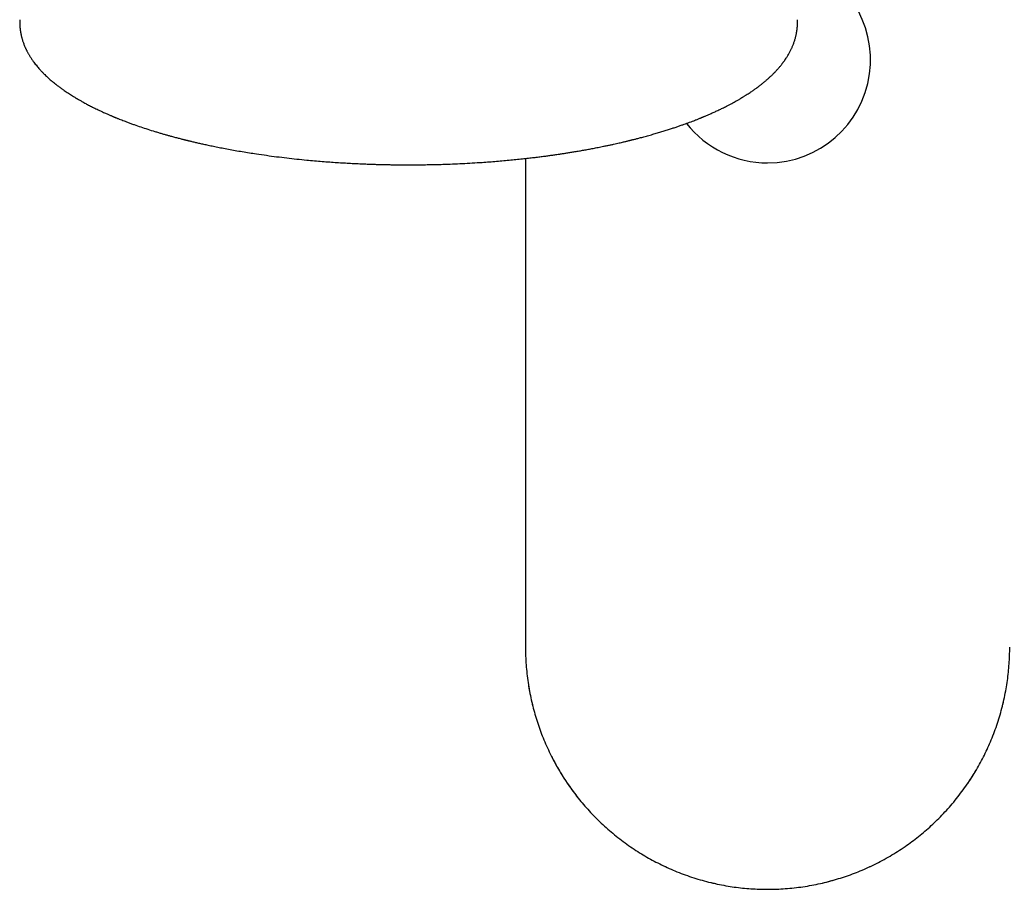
# Model space of a CAD drawing. Header units: millimetres. Extents: x 8 to 1233, y 12 to 1462.
# Tile 2 of 131: x 417 to 506, y 181 to 259. Entities that reach past the tile are written whole.
import ezdxf

# ---------------------------------------------------------------- set-up
doc = ezdxf.new("R2010")
doc.units = ezdxf.units.MM

msp = doc.modelspace()

# ---------------------------------------------------------------- linework, layer by layer
at = {"color": 7, "linetype": 'Continuous', "lineweight": 30}
for p, q in [((462.795, 246.846), (462.795, 202.949)), ((463.074, 199.474), (463.14, 199.09)), ((463.14, 199.09), (463.152, 199.031)), ((503.251, 191.85), (503.296, 191.928)), ((475.309, 183.257), (475.347, 183.24)), ((475.347, 183.24), (475.419, 183.208)), ((493.687, 183.216), (493.743, 183.24)), ((493.743, 183.24), (493.781, 183.257))]:
    msp.add_line(p, q, dxfattribs=at)
for start, end in [(270, 74.30769), (218.05799, 270)]:
    msp.add_arc((484.545, 255.699), 9.25, start, end, dxfattribs=at)
for points, knots in [([(417.366, 259.311), (417.365, 259.277), (417.364, 259.209), (417.364, 259.123), (417.365, 259.054), (417.366, 258.992), (417.368, 258.935), (417.37, 258.877), (417.373, 258.814), (417.378, 258.746), (417.383, 258.677), (417.388, 258.611), (417.395, 258.544), (417.402, 258.477), (417.411, 258.406), (417.421, 258.335), (417.431, 258.27), (417.439, 258.216), (417.447, 258.169), (417.456, 258.122), (417.466, 258.069), (417.478, 258.007), (417.492, 257.94), (417.511, 257.854), (417.535, 257.756), (417.562, 257.651), (417.594, 257.541), (417.63, 257.421), (417.675, 257.287), (417.724, 257.149), (417.779, 257.007), (417.832, 256.88), (417.879, 256.773), (417.918, 256.69), (417.956, 256.61), (417.997, 256.528), (418.043, 256.438), (418.095, 256.34), (418.151, 256.24), (418.204, 256.147), (418.254, 256.064), (418.303, 255.985), (418.361, 255.894), (418.429, 255.79), (418.507, 255.676), (418.598, 255.548), (418.705, 255.403), (418.83, 255.243), (418.961, 255.083), (419.078, 254.947), (419.178, 254.834), (419.259, 254.745), (419.339, 254.66), (419.423, 254.572), (419.517, 254.476), (419.631, 254.364), (419.761, 254.239), (419.903, 254.108), (420.044, 253.981), (420.162, 253.878), (420.253, 253.801), (420.317, 253.747), (420.374, 253.7), (420.424, 253.659), (420.468, 253.623), (420.512, 253.588), (420.559, 253.55), (420.621, 253.501), (420.698, 253.441), (420.794, 253.367), (420.903, 253.285), (421.021, 253.198), (421.171, 253.089), (421.346, 252.966), (421.543, 252.831), (421.732, 252.706), (421.917, 252.586), (422.068, 252.491), (422.185, 252.418), (422.266, 252.369), (422.344, 252.321), (422.415, 252.279), (422.473, 252.244), (422.517, 252.218), (422.558, 252.194), (422.608, 252.165), (422.679, 252.124), (422.771, 252.071), (422.892, 252.002), (423.039, 251.92), (423.207, 251.828), (423.379, 251.736), (423.555, 251.643), (423.734, 251.551), (423.986, 251.423), (424.317, 251.261), (424.647, 251.105), (424.898, 250.99), (425.059, 250.918), (425.209, 250.851), (425.344, 250.792), (425.464, 250.74), (425.569, 250.695), (425.657, 250.658), (425.724, 250.63), (425.77, 250.61), (425.801, 250.597), (425.826, 250.587), (425.852, 250.576), (425.888, 250.561), (425.944, 250.538), (426.02, 250.507), (426.111, 250.47), (426.211, 250.429), (426.349, 250.374), (426.529, 250.303), (426.771, 250.209), (427.043, 250.106), (427.343, 249.995), (427.743, 249.851), (428.247, 249.677), (428.865, 249.472), (429.394, 249.307), (429.819, 249.178), (430.126, 249.087), (430.424, 249.001), (430.71, 248.92), (430.959, 248.852), (431.173, 248.794), (431.353, 248.745), (431.527, 248.7), (431.693, 248.656), (431.852, 248.615), (432, 248.577), (432.124, 248.546), (432.219, 248.523), (432.285, 248.506), (432.337, 248.493), (432.385, 248.481), (432.438, 248.468), (432.505, 248.452), (432.593, 248.431), (432.705, 248.404), (432.844, 248.37), (433.001, 248.333), (433.17, 248.294), (433.404, 248.24), (433.705, 248.172), (434.102, 248.084), (434.544, 247.99), (435.033, 247.889), (435.559, 247.785), (436.124, 247.678), (436.729, 247.569), (437.354, 247.461), (437.99, 247.357), (438.717, 247.245), (439.534, 247.127), (440.441, 247.006), (441.345, 246.896), (442.246, 246.796), (443.079, 246.712), (443.842, 246.642), (444.531, 246.584), (445.201, 246.532), (445.848, 246.487), (446.469, 246.448), (447.064, 246.415), (447.633, 246.386), (448.175, 246.362), (448.69, 246.341), (449.149, 246.326), (449.568, 246.313), (449.965, 246.303), (450.386, 246.294), (450.832, 246.286), (451.309, 246.28), (451.817, 246.276), (452.357, 246.275), (452.922, 246.277), (453.514, 246.282), (454.127, 246.292), (454.752, 246.305), (455.462, 246.325), (456.256, 246.354), (457.134, 246.393), (458.017, 246.441), (458.822, 246.492), (459.55, 246.544), (460.199, 246.595), (460.844, 246.65), (461.474, 246.708), (462.077, 246.768), (462.648, 246.829), (463.173, 246.888), (463.654, 246.945), (464.093, 246.999), (464.506, 247.053), (464.893, 247.105), (465.255, 247.155), (465.581, 247.202), (465.889, 247.247), (466.194, 247.293), (466.522, 247.344), (466.874, 247.401), (467.249, 247.462), (467.637, 247.529), (468.039, 247.599), (468.452, 247.674), (468.884, 247.755), (469.333, 247.843), (469.748, 247.927), (470.116, 248.003), (470.422, 248.068), (470.703, 248.129), (470.96, 248.186), (471.192, 248.239), (471.401, 248.287), (471.581, 248.329), (471.736, 248.365), (471.865, 248.396), (471.976, 248.423), (472.067, 248.445), (472.144, 248.464), (472.212, 248.481), (472.279, 248.497), (472.353, 248.516), (472.442, 248.538), (472.549, 248.565), (472.673, 248.596), (472.814, 248.632), (472.972, 248.673), (473.146, 248.719), (473.339, 248.77), (473.549, 248.827), (473.772, 248.888), (473.999, 248.951), (474.222, 249.015), (474.439, 249.077), (474.649, 249.139), (474.923, 249.221), (475.253, 249.321), (475.631, 249.44), (475.984, 249.555), (476.313, 249.664), (476.627, 249.772), (476.995, 249.901), (477.426, 250.057), (477.801, 250.198), (478.065, 250.301), (478.211, 250.358), (478.341, 250.41), (478.453, 250.455), (478.544, 250.492), (478.614, 250.521), (478.67, 250.544), (478.727, 250.567), (478.791, 250.594), (478.866, 250.625), (478.96, 250.665), (479.072, 250.713), (479.204, 250.769), (479.345, 250.831), (479.554, 250.923), (479.827, 251.047), (480.164, 251.204), (480.503, 251.368), (480.814, 251.524), (481.089, 251.666), (481.323, 251.79), (481.537, 251.907), (481.715, 252.006), (481.859, 252.088), (481.972, 252.153), (482.068, 252.21), (482.138, 252.251), (482.192, 252.283), (482.24, 252.312), (482.299, 252.347), (482.368, 252.389), (482.447, 252.438), (482.534, 252.492), (482.656, 252.569), (482.803, 252.663), (482.967, 252.771), (483.116, 252.871), (483.249, 252.963), (483.368, 253.046), (483.49, 253.133), (483.617, 253.226), (483.75, 253.325), (483.874, 253.419), (483.97, 253.494), (484.046, 253.555), (484.108, 253.604), (484.18, 253.662), (484.258, 253.727), (484.34, 253.795), (484.419, 253.862), (484.494, 253.927), (484.577, 254), (484.665, 254.079), (484.757, 254.163), (484.839, 254.24), (484.912, 254.309), (484.97, 254.366), (485.018, 254.412), (485.054, 254.449), (485.088, 254.483), (485.12, 254.515), (485.154, 254.549), (485.195, 254.592), (485.248, 254.647), (485.313, 254.716), (485.385, 254.794), (485.458, 254.875), (485.534, 254.961), (485.612, 255.052), (485.691, 255.146), (485.759, 255.23), (485.817, 255.304), (485.866, 255.367), (485.911, 255.425), (485.955, 255.485), (486.002, 255.549), (486.054, 255.62), (486.108, 255.697), (486.173, 255.793), (486.248, 255.907), (486.331, 256.039), (486.412, 256.175), (486.488, 256.309), (486.556, 256.436), (486.616, 256.554), (486.669, 256.662), (486.718, 256.767), (486.766, 256.876), (486.816, 256.995), (486.866, 257.122), (486.915, 257.258), (486.961, 257.394), (487.003, 257.531), (487.041, 257.663), (487.074, 257.793), (487.104, 257.922), (487.131, 258.05), (487.154, 258.174), (487.17, 258.272), (487.181, 258.351), (487.19, 258.414), (487.198, 258.482), (487.206, 258.552), (487.212, 258.617), (487.217, 258.672), (487.221, 258.721), (487.224, 258.774), (487.228, 258.833), (487.231, 258.896), (487.233, 258.952), (487.234, 258.995), (487.235, 259.027), (487.235, 259.06), (487.236, 259.102), (487.236, 259.158), (487.236, 259.229), (487.234, 259.282), (487.234, 259.311)], [0, 0, 0, 0, 0.001671, 0.00327, 0.004773, 0.006034, 0.007042, 0.008081, 0.009343, 0.010746, 0.012038, 0.013407, 0.014653, 0.015986, 0.017428, 0.018972, 0.020395, 0.021433, 0.022306, 0.023227, 0.024331, 0.025617, 0.027085, 0.028585, 0.0311, 0.033309, 0.035366, 0.038241, 0.0412, 0.044248, 0.047454, 0.050824, 0.052922, 0.054839, 0.056605, 0.05851, 0.060624, 0.062947, 0.065453, 0.067671, 0.069604, 0.071419, 0.073404, 0.07622, 0.079033, 0.081815, 0.085692, 0.089799, 0.093873, 0.097783, 0.100243, 0.102527, 0.10464, 0.10687, 0.109376, 0.112157, 0.115735, 0.119262, 0.12266, 0.12593, 0.127527, 0.128979, 0.130266, 0.13139, 0.13235, 0.133229, 0.134265, 0.135476, 0.137245, 0.13929, 0.141609, 0.144139, 0.146604, 0.150767, 0.154623, 0.158174, 0.161555, 0.165056, 0.166493, 0.167951, 0.169423, 0.170716, 0.171742, 0.172501, 0.173021, 0.173904, 0.175137, 0.176719, 0.178651, 0.181373, 0.184206, 0.187054, 0.189917, 0.192796, 0.195689, 0.201927, 0.208233, 0.21073, 0.213158, 0.215356, 0.21732, 0.21905, 0.220546, 0.221808, 0.222836, 0.223362, 0.223796, 0.224138, 0.22443, 0.22487, 0.225678, 0.226764, 0.22809, 0.229478, 0.230905, 0.233824, 0.236894, 0.240747, 0.244759, 0.24882, 0.256415, 0.264166, 0.272071, 0.275852, 0.279559, 0.283091, 0.286447, 0.289627, 0.29179, 0.293864, 0.295849, 0.297744, 0.299549, 0.301265, 0.302777, 0.30373, 0.304474, 0.305009, 0.305471, 0.30607, 0.30681, 0.30769, 0.309009, 0.310555, 0.312326, 0.314211, 0.316133, 0.320018, 0.324049, 0.329036, 0.33423, 0.339628, 0.345641, 0.351889, 0.358346, 0.364791, 0.37118, 0.380188, 0.389079, 0.397854, 0.406513, 0.415057, 0.421689, 0.428225, 0.434526, 0.440569, 0.446355, 0.451883, 0.457154, 0.462167, 0.466924, 0.471423, 0.474861, 0.478503, 0.482372, 0.486468, 0.490791, 0.495496, 0.500442, 0.505631, 0.511062, 0.516728, 0.522492, 0.528295, 0.536337, 0.544454, 0.552644, 0.560909, 0.566967, 0.573064, 0.579201, 0.585232, 0.590983, 0.596452, 0.60164, 0.606148, 0.610419, 0.614455, 0.618253, 0.621815, 0.625156, 0.627951, 0.630995, 0.634289, 0.637833, 0.641627, 0.64567, 0.649712, 0.653975, 0.658461, 0.66317, 0.668101, 0.671628, 0.674911, 0.677944, 0.680728, 0.683262, 0.685546, 0.68758, 0.689226, 0.690661, 0.691887, 0.692903, 0.693712, 0.694479, 0.695173, 0.695965, 0.696963, 0.698168, 0.699581, 0.701172, 0.702962, 0.704953, 0.707145, 0.709588, 0.712237, 0.714923, 0.717549, 0.720115, 0.722621, 0.725068, 0.729972, 0.734616, 0.739, 0.743124, 0.747038, 0.75103, 0.757351, 0.763961, 0.766098, 0.768136, 0.769932, 0.771485, 0.772795, 0.773701, 0.774439, 0.77517, 0.77607, 0.777139, 0.778377, 0.780053, 0.781965, 0.784052, 0.786175, 0.791107, 0.796187, 0.801415, 0.806789, 0.810893, 0.814726, 0.818288, 0.821579, 0.823759, 0.825743, 0.827424, 0.8288, 0.829453, 0.830301, 0.831345, 0.832584, 0.834018, 0.835648, 0.837358, 0.840733, 0.843857, 0.846727, 0.849346, 0.851711, 0.853824, 0.856729, 0.859494, 0.862118, 0.864609, 0.865736, 0.867091, 0.868672, 0.870482, 0.872401, 0.87423, 0.875966, 0.877609, 0.880114, 0.882364, 0.884362, 0.886183, 0.887859, 0.888878, 0.889835, 0.890731, 0.891564, 0.89238, 0.893386, 0.894878, 0.896683, 0.898778, 0.900882, 0.902907, 0.905437, 0.907831, 0.91007, 0.911806, 0.913381, 0.914795, 0.916202, 0.917791, 0.91956, 0.921497, 0.923477, 0.926614, 0.929796, 0.933079, 0.936407, 0.939348, 0.942129, 0.944648, 0.946945, 0.949408, 0.952107, 0.955072, 0.958044, 0.961215, 0.964203, 0.967018, 0.969804, 0.972529, 0.975325, 0.977847, 0.980229, 0.981396, 0.982671, 0.984055, 0.985517, 0.986867, 0.987882, 0.9888, 0.989791, 0.990936, 0.992235, 0.993463, 0.994146, 0.994713, 0.995239, 0.996013, 0.997065, 0.998394, 1, 1, 1, 1]), ([(462.795, 202.949), (462.798, 202.683), (462.803, 202.152), (462.849, 201.356), (462.921, 200.562), (463.023, 199.771), (463.154, 198.985), (463.311, 198.218), (463.491, 197.473), (463.693, 196.749), (463.92, 196.032), (464.171, 195.323), (464.452, 194.61), (464.765, 193.893), (465.11, 193.174), (465.481, 192.469), (465.878, 191.777), (466.3, 191.101), (466.738, 190.452), (467.189, 189.833), (467.653, 189.241), (468.137, 188.665), (468.64, 188.107), (469.173, 187.556), (469.736, 187.013), (470.33, 186.481), (470.943, 185.971), (471.574, 185.484), (472.223, 185.02), (472.875, 184.589), (473.53, 184.19), (474.185, 183.82), (474.852, 183.474), (475.53, 183.15), (476.234, 182.845), (476.962, 182.559), (477.714, 182.294), (478.476, 182.058), (479.245, 181.85), (480.022, 181.67), (480.79, 181.521), (481.547, 181.402), (482.294, 181.311), (483.043, 181.247), (483.793, 181.207), (484.294, 181.202), (484.545, 181.199)], [0, 0, 0, 0, 0.023333, 0.046667, 0.07, 0.093333, 0.116666, 0.14, 0.162, 0.184, 0.206, 0.228, 0.25, 0.273333, 0.296667, 0.32, 0.343333, 0.366666, 0.39, 0.412, 0.434, 0.456, 0.478, 0.5, 0.523333, 0.546667, 0.57, 0.593333, 0.616666, 0.64, 0.662, 0.684, 0.706, 0.728, 0.75, 0.773333, 0.796667, 0.82, 0.843333, 0.866666, 0.89, 0.912, 0.934, 0.956, 0.978, 1, 1, 1, 1]), ([(484.545, 181.199), (484.811, 181.202), (485.342, 181.208), (486.138, 181.253), (486.932, 181.325), (487.723, 181.428), (488.509, 181.558), (489.276, 181.715), (490.021, 181.895), (490.745, 182.097), (491.462, 182.324), (492.171, 182.575), (492.884, 182.856), (493.601, 183.169), (494.32, 183.514), (495.025, 183.885), (495.717, 184.282), (496.394, 184.704), (497.042, 185.142), (497.661, 185.594), (498.253, 186.057), (498.829, 186.541), (499.387, 187.044), (499.939, 187.577), (500.481, 188.14), (501.013, 188.734), (501.523, 189.347), (502.01, 189.978), (502.474, 190.627), (502.905, 191.28), (503.305, 191.934), (503.674, 192.589), (504.02, 193.256), (504.344, 193.935), (504.649, 194.638), (504.935, 195.366), (505.2, 196.118), (505.436, 196.88), (505.644, 197.649), (505.824, 198.426), (505.973, 199.194), (506.092, 199.952), (506.183, 200.698), (506.247, 201.447), (506.287, 202.197), (506.292, 202.699), (506.295, 202.949)], [0, 0, 0, 0, 0.023333, 0.046667, 0.07, 0.093333, 0.116666, 0.14, 0.162, 0.184, 0.206, 0.228, 0.25, 0.273333, 0.296667, 0.32, 0.343333, 0.366666, 0.39, 0.412, 0.434, 0.456, 0.478, 0.5, 0.523333, 0.546667, 0.57, 0.593333, 0.616666, 0.64, 0.662, 0.684, 0.706, 0.728, 0.75, 0.773333, 0.796667, 0.82, 0.843333, 0.866666, 0.89, 0.912, 0.934, 0.956, 0.978, 1, 1, 1, 1]), ([(505.658, 197.73), (505.67, 197.775), (505.722, 197.977), (505.766, 198.181), (505.8, 198.341)], [0, 0, 0, 0, 0.219992, 1, 1, 1, 1]), ([(463.358, 198.042), (463.377, 197.957), (463.409, 197.81), (463.448, 197.665), (463.464, 197.603)], [0, 0, 0, 0, 0.57463, 1, 1, 1, 1]), ([(465.142, 193.123), (465.167, 193.072), (465.286, 192.832), (465.516, 192.406), (465.73, 192.037), (465.839, 191.85)], [0, 0, 0, 0, 0.1183686, 0.5526382, 1, 1, 1, 1]), ([(465.839, 191.85), (465.94, 191.68), (466.087, 191.435), (466.244, 191.195), (466.292, 191.122)], [0, 0, 0, 0, 0.693841, 1, 1, 1, 1]), ([(466.317, 191.084), (466.371, 191), (466.536, 190.744), (466.829, 190.323), (467.196, 189.824), (467.473, 189.465), (467.63, 189.276), (467.654, 189.246)], [0, 0, 0, 0, 0.131416, 0.40216, 0.675201, 0.948917, 1, 1, 1, 1]), ([(502.474, 190.636), (502.524, 190.708), (502.687, 190.943), (502.947, 191.347), (503.151, 191.684), (503.251, 191.85)], [0, 0, 0, 0, 0.181131, 0.594564, 1, 1, 1, 1]), ([(479.492, 181.798), (479.602, 181.769), (479.749, 181.732), (479.899, 181.702), (479.937, 181.694)], [0, 0, 0, 0, 0.745527, 1, 1, 1, 1]), ([(489.494, 181.772), (489.676, 181.814), (489.984, 181.885), (490.288, 181.973), (490.412, 182.009)], [0, 0, 0, 0, 0.5915477, 1, 1, 1, 1]), ([(485.315, 181.213), (485.322, 181.213), (485.331, 181.213), (485.339, 181.214), (485.34, 181.214)], [0, 0, 0, 0, 0.896028, 1, 1, 1, 1])]:
    msp.add_open_spline(points, degree=3, knots=knots, dxfattribs=at)

doc.saveas('drawing.dxf')
